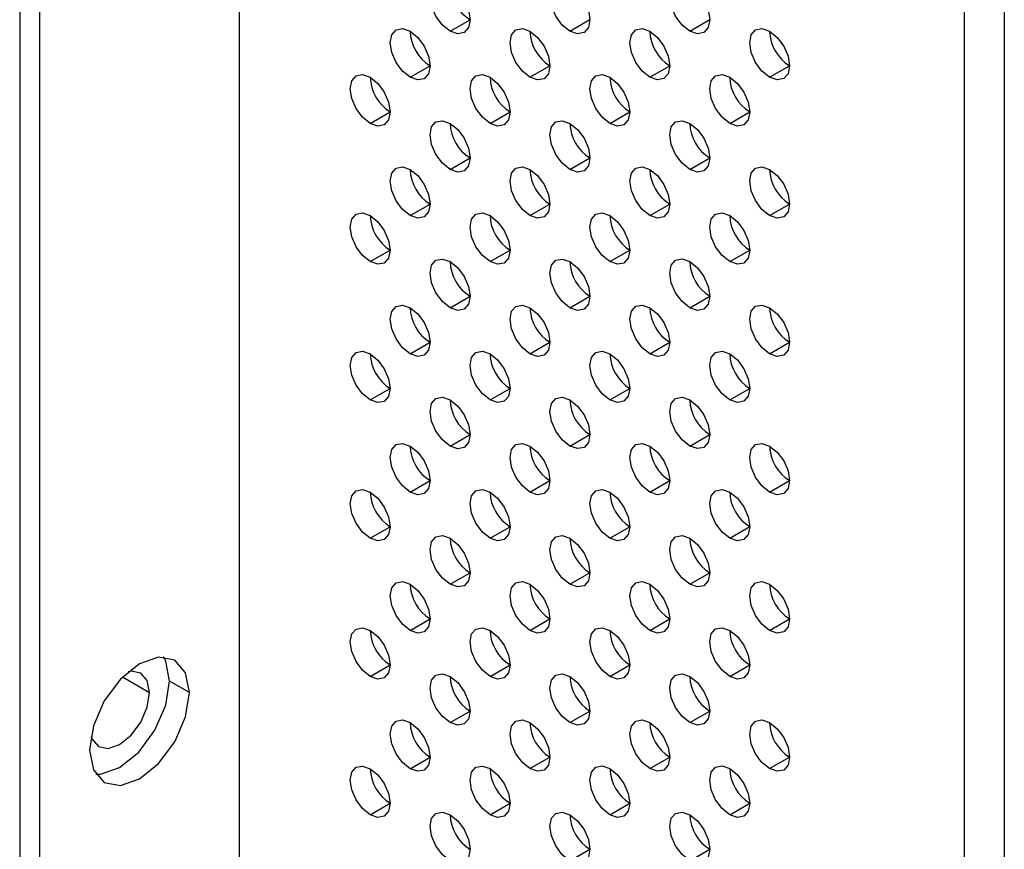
# Model space of a CAD drawing. Header units: millimetres. Extents: x 0 to 1118, y 0 to 864.
# Tile 179 of 256: x 926.06 to 930.42, y 676.59 to 680.26. Entities that reach past the tile are written whole.
import ezdxf

# ---------------------------------------------------------------- set-up
doc = ezdxf.new("R2010")
doc.units = ezdxf.units.MM

msp = doc.modelspace()

# ---------------------------------------------------------------- linework, layer by layer
at = {"color": 7, "linetype": 'Continuous', "lineweight": 25}
for p, q in [((927.0324, 672.3508), (927.0324, 697.8941)), ((926.0602, 697.1286), (926.0602, 672.1629)), ((926.1486, 672.1119), (926.1486, 697.0776)), ((930.2409, 631.1206), (930.2409, 696.0623)), ((930.4177, 696.0623), (930.4177, 631.1206)), ((927.9649, 680.2084), (928.0533, 680.2594)), ((928.4953, 680.2085), (928.5837, 680.2595)), ((929.0256, 680.2085), (929.114, 680.2595)), ((927.7882, 680.0043), (927.8765, 680.0553)), ((928.3185, 680.0043), (928.4069, 680.0553)), ((928.8488, 680.0044), (928.9372, 680.0554)), ((929.3791, 680.0044), (929.4675, 680.0554)), ((927.6114, 679.8001), (927.6998, 679.8511)), ((928.1417, 679.8001), (928.2301, 679.8512)), ((928.672, 679.8002), (928.7604, 679.8512)), ((929.2024, 679.8002), (929.2908, 679.8513)), ((927.9649, 679.596), (928.0533, 679.647)), ((928.4953, 679.596), (928.5837, 679.6471)), ((929.0256, 679.5961), (929.114, 679.6471)), ((927.7882, 679.3918), (927.8765, 679.4429)), ((928.3185, 679.3919), (928.4069, 679.4429)), ((928.8488, 679.3919), (928.9372, 679.443)), ((929.3791, 679.392), (929.4675, 679.443)), ((927.6114, 679.1877), (927.6998, 679.2387)), ((928.1417, 679.1877), (928.2301, 679.2388)), ((928.672, 679.1878), (928.7604, 679.2388)), ((929.2024, 679.1878), (929.2908, 679.2389)), ((927.9649, 678.9836), (928.0533, 679.0346)), ((928.4953, 678.9836), (928.5837, 679.0347)), ((929.0256, 678.9837), (929.114, 679.0347)), ((927.7882, 678.7794), (927.8765, 678.8305)), ((928.3185, 678.7795), (928.4069, 678.8305)), ((928.8488, 678.7795), (928.9372, 678.8306)), ((929.3791, 678.7796), (929.4675, 678.8306)), ((927.6114, 678.5753), (927.6998, 678.6263)), ((928.1417, 678.5753), (928.2301, 678.6264)), ((928.672, 678.5754), (928.7604, 678.6264)), ((929.2024, 678.5754), (929.2908, 678.6265)), ((927.9649, 678.3712), (928.0533, 678.4222)), ((928.4953, 678.3712), (928.5837, 678.4223)), ((929.0256, 678.3713), (929.114, 678.4223)), ((927.7882, 678.167), (927.8765, 678.2181)), ((928.3185, 678.1671), (928.4069, 678.2181)), ((928.8488, 678.1671), (928.9372, 678.2182)), ((929.3791, 678.1672), (929.4675, 678.2182)), ((927.6114, 677.9629), (927.6998, 678.0139)), ((928.1417, 677.9629), (928.2301, 678.014)), ((928.672, 677.963), (928.7604, 678.014)), ((929.2024, 677.963), (929.2908, 678.0141)), ((927.9649, 677.7588), (928.0533, 677.8098)), ((928.4953, 677.7588), (928.5837, 677.8099)), ((929.0256, 677.7589), (929.114, 677.8099)), ((927.7882, 677.5546), (927.8765, 677.6057)), ((928.3185, 677.5547), (928.4069, 677.6057)), ((928.8488, 677.5547), (928.9372, 677.6058)), ((929.3791, 677.5548), (929.4675, 677.6058)), ((927.6114, 677.3505), (927.6998, 677.4015)), ((928.1417, 677.3505), (928.2301, 677.4016)), ((928.672, 677.3506), (928.7604, 677.4016)), ((929.2024, 677.3506), (929.2908, 677.4017)), ((926.8115, 677.2795), (926.7231, 677.3305)), ((927.9649, 677.1464), (928.0533, 677.1974)), ((928.4953, 677.1464), (928.5837, 677.1975)), ((929.0256, 677.1465), (929.114, 677.1975)), ((927.7882, 676.9422), (927.8765, 676.9932)), ((928.3185, 676.9423), (928.4069, 676.9933)), ((928.8488, 676.9423), (928.9372, 676.9933)), ((929.3791, 676.9424), (929.4675, 676.9934)), ((927.6114, 676.7381), (927.6998, 676.7891)), ((928.1417, 676.7381), (928.2301, 676.7891)), ((928.672, 676.7382), (928.7604, 676.7892)), ((929.2024, 676.7382), (929.2908, 676.7892)), ((928.4953, 676.534), (928.5837, 676.585)), ((929.0256, 676.5341), (929.114, 676.5851))]:
    msp.add_line(p, q, dxfattribs=at)
at = {"color": 8, "linetype": 'Continuous', "lineweight": 25}
msp.add_line((926.5153, 677.3484), (926.6347, 677.2795), dxfattribs=at)
at = {"color": 7, "linetype": 'Continuous', "lineweight": 25, "flags": 128}
for points in [[(927.9649, 680.2084), (927.9311, 680.2357), (927.9024, 680.2744), (927.8833, 680.3186), (927.8765, 680.3615), (927.8833, 680.3967), (927.9024, 680.4187), (927.9311, 680.4243), (927.9649, 680.4125)], [(927.9649, 680.4125), (927.9988, 680.3852), (928.0274, 680.3466), (928.0466, 680.3024), (928.0533, 680.2594), (928.0466, 680.2243), (928.0274, 680.2022), (927.9988, 680.1966), (927.9649, 680.2084)], [(928.4953, 680.2085), (928.4614, 680.2357), (928.4328, 680.2744), (928.4136, 680.3186), (928.4069, 680.3615), (928.4136, 680.3967), (928.4328, 680.4188), (928.4614, 680.4243), (928.4953, 680.4126)], [(928.4953, 680.4126), (928.5291, 680.3853), (928.5578, 680.3466), (928.5769, 680.3024), (928.5837, 680.2595), (928.5769, 680.2243), (928.5578, 680.2023), (928.5291, 680.1967), (928.4953, 680.2085)], [(929.0256, 680.2085), (928.9918, 680.2358), (928.9631, 680.2745), (928.9439, 680.3187), (928.9372, 680.3616), (928.9439, 680.3968), (928.9631, 680.4188), (928.9918, 680.4244), (929.0256, 680.4126)], [(929.0256, 680.4126), (929.0594, 680.3853), (929.0881, 680.3467), (929.1073, 680.3025), (929.114, 680.2595), (929.1073, 680.2244), (929.0881, 680.2023), (929.0594, 680.1967), (929.0256, 680.2085)], [(927.7882, 680.0043), (927.7543, 680.0315), (927.7257, 680.0702), (927.7065, 680.1144), (927.6998, 680.1573), (927.7065, 680.1925), (927.7257, 680.2146), (927.7543, 680.2201), (927.7882, 680.2084)], [(928.3185, 680.0043), (928.2847, 680.0316), (928.256, 680.0703), (928.2368, 680.1145), (928.2301, 680.1574), (928.2368, 680.1926), (928.256, 680.2146), (928.2847, 680.2202), (928.3185, 680.2084)], [(928.8488, 680.0044), (928.815, 680.0316), (928.7863, 680.0703), (928.7672, 680.1145), (928.7604, 680.1574), (928.7672, 680.1926), (928.7863, 680.2147), (928.815, 680.2202), (928.8488, 680.2085)], [(929.3791, 680.0044), (929.3453, 680.0317), (929.3166, 680.0704), (929.2975, 680.1146), (929.2908, 680.1575), (929.2975, 680.1927), (929.3166, 680.2147), (929.3453, 680.2203), (929.3791, 680.2085)], [(927.7882, 680.2084), (927.822, 680.1811), (927.8507, 680.1424), (927.8698, 680.0982), (927.8765, 680.0553), (927.8698, 680.0201), (927.8507, 679.9981), (927.822, 679.9925), (927.7882, 680.0043)], [(928.3185, 680.2084), (928.3523, 680.1811), (928.381, 680.1425), (928.4001, 680.0983), (928.4069, 680.0553), (928.4001, 680.0202), (928.381, 679.9981), (928.3523, 679.9925), (928.3185, 680.0043)], [(928.8488, 680.2085), (928.8826, 680.1812), (928.9113, 680.1425), (928.9305, 680.0983), (928.9372, 680.0554), (928.9305, 680.0202), (928.9113, 679.9982), (928.8826, 679.9926), (928.8488, 680.0044)], [(929.3791, 680.2085), (929.413, 680.1812), (929.4416, 680.1426), (929.4608, 680.0984), (929.4675, 680.0554), (929.4608, 680.0203), (929.4416, 679.9982), (929.413, 679.9926), (929.3791, 680.0044)], [(927.6114, 679.8001), (927.5776, 679.8274), (927.5489, 679.8661), (927.5297, 679.9102), (927.523, 679.9532), (927.5297, 679.9884), (927.5489, 680.0104), (927.5776, 680.016), (927.6114, 680.0042)], [(927.6114, 680.0042), (927.6452, 679.9769), (927.6739, 679.9383), (927.693, 679.8941), (927.6998, 679.8511), (927.693, 679.816), (927.6739, 679.7939), (927.6452, 679.7883), (927.6114, 679.8001)], [(928.1417, 679.8001), (928.1079, 679.8274), (928.0792, 679.8661), (928.06, 679.9103), (928.0533, 679.9532), (928.06, 679.9884), (928.0792, 680.0105), (928.1079, 680.016), (928.1417, 680.0043)], [(928.1417, 680.0043), (928.1755, 679.977), (928.2042, 679.9383), (928.2234, 679.8941), (928.2301, 679.8512), (928.2234, 679.816), (928.2042, 679.794), (928.1755, 679.7884), (928.1417, 679.8001)], [(928.672, 679.8002), (928.6382, 679.8275), (928.6095, 679.8662), (928.5904, 679.9103), (928.5837, 679.9533), (928.5904, 679.9885), (928.6095, 680.0105), (928.6382, 680.0161), (928.672, 680.0043)], [(928.672, 680.0043), (928.7059, 679.977), (928.7345, 679.9384), (928.7537, 679.8942), (928.7604, 679.8512), (928.7537, 679.8161), (928.7345, 679.794), (928.7059, 679.7884), (928.672, 679.8002)], [(929.2024, 679.8002), (929.1685, 679.8275), (929.1399, 679.8662), (929.1207, 679.9104), (929.114, 679.9533), (929.1207, 679.9885), (929.1399, 680.0106), (929.1685, 680.0161), (929.2024, 680.0044)], [(929.2024, 680.0044), (929.2362, 679.9771), (929.2649, 679.9384), (929.284, 679.8942), (929.2908, 679.8513), (929.284, 679.8161), (929.2649, 679.7941), (929.2362, 679.7885), (929.2024, 679.8002)], [(927.9649, 679.596), (927.9311, 679.6233), (927.9024, 679.662), (927.8833, 679.7061), (927.8765, 679.7491), (927.8833, 679.7843), (927.9024, 679.8063), (927.9311, 679.8119), (927.9649, 679.8001)], [(927.9649, 679.8001), (927.9988, 679.7728), (928.0274, 679.7342), (928.0466, 679.69), (928.0533, 679.647), (928.0466, 679.6119), (928.0274, 679.5898), (927.9988, 679.5842), (927.9649, 679.596)], [(928.4953, 679.596), (928.4614, 679.6233), (928.4328, 679.662), (928.4136, 679.7062), (928.4069, 679.7491), (928.4136, 679.7843), (928.4328, 679.8064), (928.4614, 679.8119), (928.4953, 679.8002)], [(928.4953, 679.8002), (928.5291, 679.7729), (928.5578, 679.7342), (928.5769, 679.69), (928.5837, 679.6471), (928.5769, 679.6119), (928.5578, 679.5899), (928.5291, 679.5843), (928.4953, 679.596)], [(929.0256, 679.5961), (928.9918, 679.6234), (928.9631, 679.6621), (928.9439, 679.7062), (928.9372, 679.7492), (928.9439, 679.7844), (928.9631, 679.8064), (928.9918, 679.812), (929.0256, 679.8002)], [(929.0256, 679.8002), (929.0594, 679.7729), (929.0881, 679.7343), (929.1073, 679.6901), (929.114, 679.6471), (929.1073, 679.612), (929.0881, 679.5899), (929.0594, 679.5843), (929.0256, 679.5961)], [(927.7882, 679.3918), (927.7543, 679.4191), (927.7257, 679.4578), (927.7065, 679.502), (927.6998, 679.5449), (927.7065, 679.5801), (927.7257, 679.6022), (927.7543, 679.6077), (927.7882, 679.596)], [(928.3185, 679.3919), (928.2847, 679.4192), (928.256, 679.4579), (928.2368, 679.502), (928.2301, 679.545), (928.2368, 679.5802), (928.256, 679.6022), (928.2847, 679.6078), (928.3185, 679.596)], [(928.8488, 679.3919), (928.815, 679.4192), (928.7863, 679.4579), (928.7672, 679.5021), (928.7604, 679.545), (928.7672, 679.5802), (928.7863, 679.6023), (928.815, 679.6078), (928.8488, 679.5961)], [(929.3791, 679.392), (929.3453, 679.4193), (929.3166, 679.458), (929.2975, 679.5021), (929.2908, 679.5451), (929.2975, 679.5803), (929.3166, 679.6023), (929.3453, 679.6079), (929.3791, 679.5961)], [(927.7882, 679.596), (927.822, 679.5687), (927.8507, 679.53), (927.8698, 679.4858), (927.8765, 679.4429), (927.8698, 679.4077), (927.8507, 679.3857), (927.822, 679.3801), (927.7882, 679.3918)], [(928.3185, 679.596), (928.3523, 679.5687), (928.381, 679.5301), (928.4001, 679.4859), (928.4069, 679.4429), (928.4001, 679.4078), (928.381, 679.3857), (928.3523, 679.3801), (928.3185, 679.3919)], [(928.8488, 679.5961), (928.8826, 679.5688), (928.9113, 679.5301), (928.9305, 679.4859), (928.9372, 679.443), (928.9305, 679.4078), (928.9113, 679.3858), (928.8826, 679.3802), (928.8488, 679.3919)], [(929.3791, 679.5961), (929.413, 679.5688), (929.4416, 679.5302), (929.4608, 679.486), (929.4675, 679.443), (929.4608, 679.4079), (929.4416, 679.3858), (929.413, 679.3802), (929.3791, 679.392)], [(927.6114, 679.1877), (927.5776, 679.215), (927.5489, 679.2537), (927.5297, 679.2978), (927.523, 679.3408), (927.5297, 679.376), (927.5489, 679.398), (927.5776, 679.4036), (927.6114, 679.3918)], [(927.6114, 679.3918), (927.6452, 679.3645), (927.6739, 679.3259), (927.693, 679.2817), (927.6998, 679.2387), (927.693, 679.2036), (927.6739, 679.1815), (927.6452, 679.1759), (927.6114, 679.1877)], [(928.1417, 679.1877), (928.1079, 679.215), (928.0792, 679.2537), (928.06, 679.2979), (928.0533, 679.3408), (928.06, 679.376), (928.0792, 679.3981), (928.1079, 679.4036), (928.1417, 679.3919)], [(928.1417, 679.3919), (928.1755, 679.3646), (928.2042, 679.3259), (928.2234, 679.2817), (928.2301, 679.2388), (928.2234, 679.2036), (928.2042, 679.1816), (928.1755, 679.176), (928.1417, 679.1877)], [(928.672, 679.1878), (928.6382, 679.2151), (928.6095, 679.2538), (928.5904, 679.2979), (928.5837, 679.3409), (928.5904, 679.3761), (928.6095, 679.3981), (928.6382, 679.4037), (928.672, 679.3919)], [(928.672, 679.3919), (928.7059, 679.3646), (928.7345, 679.326), (928.7537, 679.2818), (928.7604, 679.2388), (928.7537, 679.2037), (928.7345, 679.1816), (928.7059, 679.176), (928.672, 679.1878)], [(929.2024, 679.1878), (929.1685, 679.2151), (929.1399, 679.2538), (929.1207, 679.298), (929.114, 679.3409), (929.1207, 679.3761), (929.1399, 679.3982), (929.1685, 679.4037), (929.2024, 679.392)], [(929.2024, 679.392), (929.2362, 679.3647), (929.2649, 679.326), (929.284, 679.2818), (929.2908, 679.2389), (929.284, 679.2037), (929.2649, 679.1817), (929.2362, 679.1761), (929.2024, 679.1878)], [(927.9649, 678.9836), (927.9311, 679.0109), (927.9024, 679.0496), (927.8833, 679.0937), (927.8765, 679.1367), (927.8833, 679.1719), (927.9024, 679.1939), (927.9311, 679.1995), (927.9649, 679.1877)], [(927.9649, 679.1877), (927.9988, 679.1604), (928.0274, 679.1218), (928.0466, 679.0776), (928.0533, 679.0346), (928.0466, 678.9995), (928.0274, 678.9774), (927.9988, 678.9718), (927.9649, 678.9836)], [(928.4953, 678.9836), (928.4614, 679.0109), (928.4328, 679.0496), (928.4136, 679.0938), (928.4069, 679.1367), (928.4136, 679.1719), (928.4328, 679.194), (928.4614, 679.1995), (928.4953, 679.1878)], [(928.4953, 679.1878), (928.5291, 679.1605), (928.5578, 679.1218), (928.5769, 679.0776), (928.5837, 679.0347), (928.5769, 678.9995), (928.5578, 678.9775), (928.5291, 678.9719), (928.4953, 678.9836)], [(929.0256, 678.9837), (928.9918, 679.011), (928.9631, 679.0497), (928.9439, 679.0938), (928.9372, 679.1368), (928.9439, 679.172), (928.9631, 679.194), (928.9918, 679.1996), (929.0256, 679.1878)], [(929.0256, 679.1878), (929.0594, 679.1605), (929.0881, 679.1219), (929.1073, 679.0777), (929.114, 679.0347), (929.1073, 678.9996), (929.0881, 678.9775), (929.0594, 678.9719), (929.0256, 678.9837)], [(927.7882, 678.7794), (927.7543, 678.8067), (927.7257, 678.8454), (927.7065, 678.8896), (927.6998, 678.9325), (927.7065, 678.9677), (927.7257, 678.9898), (927.7543, 678.9953), (927.7882, 678.9836)], [(928.3185, 678.7795), (928.2847, 678.8068), (928.256, 678.8455), (928.2368, 678.8896), (928.2301, 678.9326), (928.2368, 678.9678), (928.256, 678.9898), (928.2847, 678.9954), (928.3185, 678.9836)], [(928.8488, 678.7795), (928.815, 678.8068), (928.7863, 678.8455), (928.7672, 678.8897), (928.7604, 678.9326), (928.7672, 678.9678), (928.7863, 678.9899), (928.815, 678.9954), (928.8488, 678.9837)], [(929.3791, 678.7796), (929.3453, 678.8069), (929.3166, 678.8456), (929.2975, 678.8897), (929.2908, 678.9327), (929.2975, 678.9679), (929.3166, 678.9899), (929.3453, 678.9955), (929.3791, 678.9837)], [(927.7882, 678.9836), (927.822, 678.9563), (927.8507, 678.9176), (927.8698, 678.8734), (927.8765, 678.8305), (927.8698, 678.7953), (927.8507, 678.7733), (927.822, 678.7677), (927.7882, 678.7794)], [(928.3185, 678.9836), (928.3523, 678.9563), (928.381, 678.9176), (928.4001, 678.8735), (928.4069, 678.8305), (928.4001, 678.7954), (928.381, 678.7733), (928.3523, 678.7677), (928.3185, 678.7795)], [(928.8488, 678.9837), (928.8826, 678.9564), (928.9113, 678.9177), (928.9305, 678.8735), (928.9372, 678.8306), (928.9305, 678.7954), (928.9113, 678.7734), (928.8826, 678.7678), (928.8488, 678.7795)], [(929.3791, 678.9837), (929.413, 678.9564), (929.4416, 678.9177), (929.4608, 678.8736), (929.4675, 678.8306), (929.4608, 678.7955), (929.4416, 678.7734), (929.413, 678.7678), (929.3791, 678.7796)], [(927.6114, 678.5753), (927.5776, 678.6026), (927.5489, 678.6413), (927.5297, 678.6854), (927.523, 678.7284), (927.5297, 678.7636), (927.5489, 678.7856), (927.5776, 678.7912), (927.6114, 678.7794)], [(927.6114, 678.7794), (927.6452, 678.7521), (927.6739, 678.7134), (927.693, 678.6693), (927.6998, 678.6263), (927.693, 678.5912), (927.6739, 678.5691), (927.6452, 678.5635), (927.6114, 678.5753)], [(928.1417, 678.5753), (928.1079, 678.6026), (928.0792, 678.6413), (928.06, 678.6855), (928.0533, 678.7284), (928.06, 678.7636), (928.0792, 678.7857), (928.1079, 678.7912), (928.1417, 678.7795)], [(928.1417, 678.7795), (928.1755, 678.7522), (928.2042, 678.7135), (928.2234, 678.6693), (928.2301, 678.6264), (928.2234, 678.5912), (928.2042, 678.5692), (928.1755, 678.5636), (928.1417, 678.5753)], [(928.672, 678.5754), (928.6382, 678.6027), (928.6095, 678.6414), (928.5904, 678.6855), (928.5837, 678.7285), (928.5904, 678.7637), (928.6095, 678.7857), (928.6382, 678.7913), (928.672, 678.7795)], [(928.672, 678.7795), (928.7059, 678.7522), (928.7345, 678.7135), (928.7537, 678.6694), (928.7604, 678.6264), (928.7537, 678.5913), (928.7345, 678.5692), (928.7059, 678.5636), (928.672, 678.5754)], [(929.2024, 678.5754), (929.1685, 678.6027), (929.1399, 678.6414), (929.1207, 678.6856), (929.114, 678.7285), (929.1207, 678.7637), (929.1399, 678.7858), (929.1685, 678.7913), (929.2024, 678.7796)], [(929.2024, 678.7796), (929.2362, 678.7523), (929.2649, 678.7136), (929.284, 678.6694), (929.2908, 678.6265), (929.284, 678.5913), (929.2649, 678.5693), (929.2362, 678.5637), (929.2024, 678.5754)], [(927.9649, 678.3712), (927.9311, 678.3985), (927.9024, 678.4372), (927.8833, 678.4813), (927.8765, 678.5243), (927.8833, 678.5595), (927.9024, 678.5815), (927.9311, 678.5871), (927.9649, 678.5753)], [(927.9649, 678.5753), (927.9988, 678.548), (928.0274, 678.5093), (928.0466, 678.4652), (928.0533, 678.4222), (928.0466, 678.3871), (928.0274, 678.365), (927.9988, 678.3594), (927.9649, 678.3712)], [(928.4953, 678.3712), (928.4614, 678.3985), (928.4328, 678.4372), (928.4136, 678.4814), (928.4069, 678.5243), (928.4136, 678.5595), (928.4328, 678.5816), (928.4614, 678.5871), (928.4953, 678.5754)], [(928.4953, 678.5754), (928.5291, 678.5481), (928.5578, 678.5094), (928.5769, 678.4652), (928.5837, 678.4223), (928.5769, 678.3871), (928.5578, 678.3651), (928.5291, 678.3595), (928.4953, 678.3712)], [(929.0256, 678.3713), (928.9918, 678.3986), (928.9631, 678.4373), (928.9439, 678.4814), (928.9372, 678.5244), (928.9439, 678.5596), (928.9631, 678.5816), (928.9918, 678.5872), (929.0256, 678.5754)], [(929.0256, 678.5754), (929.0594, 678.5481), (929.0881, 678.5094), (929.1073, 678.4653), (929.114, 678.4223), (929.1073, 678.3872), (929.0881, 678.3651), (929.0594, 678.3595), (929.0256, 678.3713)], [(927.7882, 678.167), (927.7543, 678.1943), (927.7257, 678.233), (927.7065, 678.2772), (927.6998, 678.3201), (927.7065, 678.3553), (927.7257, 678.3774), (927.7543, 678.3829), (927.7882, 678.3712)], [(928.3185, 678.1671), (928.2847, 678.1944), (928.256, 678.2331), (928.2368, 678.2772), (928.2301, 678.3202), (928.2368, 678.3554), (928.256, 678.3774), (928.2847, 678.383), (928.3185, 678.3712)], [(928.8488, 678.1671), (928.815, 678.1944), (928.7863, 678.2331), (928.7672, 678.2773), (928.7604, 678.3202), (928.7672, 678.3554), (928.7863, 678.3775), (928.815, 678.383), (928.8488, 678.3713)], [(929.3791, 678.1672), (929.3453, 678.1945), (929.3166, 678.2332), (929.2975, 678.2773), (929.2908, 678.3203), (929.2975, 678.3555), (929.3166, 678.3775), (929.3453, 678.3831), (929.3791, 678.3713)], [(927.7882, 678.3712), (927.822, 678.3439), (927.8507, 678.3052), (927.8698, 678.261), (927.8765, 678.2181), (927.8698, 678.1829), (927.8507, 678.1608), (927.822, 678.1553), (927.7882, 678.167)], [(928.3185, 678.3712), (928.3523, 678.3439), (928.381, 678.3052), (928.4001, 678.2611), (928.4069, 678.2181), (928.4001, 678.183), (928.381, 678.1609), (928.3523, 678.1553), (928.3185, 678.1671)], [(928.8488, 678.3713), (928.8826, 678.344), (928.9113, 678.3053), (928.9305, 678.2611), (928.9372, 678.2182), (928.9305, 678.183), (928.9113, 678.1609), (928.8826, 678.1554), (928.8488, 678.1671)], [(929.3791, 678.3713), (929.413, 678.344), (929.4416, 678.3053), (929.4608, 678.2612), (929.4675, 678.2182), (929.4608, 678.1831), (929.4416, 678.161), (929.413, 678.1554), (929.3791, 678.1672)], [(927.6114, 677.9629), (927.5776, 677.9902), (927.5489, 678.0289), (927.5297, 678.073), (927.523, 678.116), (927.5297, 678.1512), (927.5489, 678.1732), (927.5776, 678.1788), (927.6114, 678.167)], [(927.6114, 678.167), (927.6452, 678.1397), (927.6739, 678.101), (927.693, 678.0569), (927.6998, 678.0139), (927.693, 677.9787), (927.6739, 677.9567), (927.6452, 677.9511), (927.6114, 677.9629)], [(928.1417, 677.9629), (928.1079, 677.9902), (928.0792, 678.0289), (928.06, 678.0731), (928.0533, 678.116), (928.06, 678.1512), (928.0792, 678.1733), (928.1079, 678.1788), (928.1417, 678.1671)], [(928.1417, 678.1671), (928.1755, 678.1398), (928.2042, 678.1011), (928.2234, 678.0569), (928.2301, 678.014), (928.2234, 677.9788), (928.2042, 677.9567), (928.1755, 677.9512), (928.1417, 677.9629)], [(928.672, 677.963), (928.6382, 677.9903), (928.6095, 678.029), (928.5904, 678.0731), (928.5837, 678.1161), (928.5904, 678.1513), (928.6095, 678.1733), (928.6382, 678.1789), (928.672, 678.1671)], [(928.672, 678.1671), (928.7059, 678.1398), (928.7345, 678.1011), (928.7537, 678.057), (928.7604, 678.014), (928.7537, 677.9788), (928.7345, 677.9568), (928.7059, 677.9512), (928.672, 677.963)], [(929.2024, 677.963), (929.1685, 677.9903), (929.1399, 678.029), (929.1207, 678.0732), (929.114, 678.1161), (929.1207, 678.1513), (929.1399, 678.1734), (929.1685, 678.1789), (929.2024, 678.1672)], [(929.2024, 678.1672), (929.2362, 678.1399), (929.2649, 678.1012), (929.284, 678.057), (929.2908, 678.0141), (929.284, 677.9789), (929.2649, 677.9568), (929.2362, 677.9513), (929.2024, 677.963)], [(927.9649, 677.7588), (927.9311, 677.7861), (927.9024, 677.8248), (927.8833, 677.8689), (927.8765, 677.9119), (927.8833, 677.947), (927.9024, 677.9691), (927.9311, 677.9747), (927.9649, 677.9629)], [(927.9649, 677.9629), (927.9988, 677.9356), (928.0274, 677.8969), (928.0466, 677.8528), (928.0533, 677.8098), (928.0466, 677.7746), (928.0274, 677.7526), (927.9988, 677.747), (927.9649, 677.7588)], [(928.4953, 677.7588), (928.4614, 677.7861), (928.4328, 677.8248), (928.4136, 677.869), (928.4069, 677.9119), (928.4136, 677.9471), (928.4328, 677.9692), (928.4614, 677.9747), (928.4953, 677.963)], [(928.4953, 677.963), (928.5291, 677.9357), (928.5578, 677.897), (928.5769, 677.8528), (928.5837, 677.8099), (928.5769, 677.7747), (928.5578, 677.7526), (928.5291, 677.7471), (928.4953, 677.7588)], [(929.0256, 677.7589), (928.9918, 677.7862), (928.9631, 677.8249), (928.9439, 677.869), (928.9372, 677.912), (928.9439, 677.9471), (928.9631, 677.9692), (928.9918, 677.9748), (929.0256, 677.963)], [(929.0256, 677.963), (929.0594, 677.9357), (929.0881, 677.897), (929.1073, 677.8529), (929.114, 677.8099), (929.1073, 677.7747), (929.0881, 677.7527), (929.0594, 677.7471), (929.0256, 677.7589)], [(927.7882, 677.5546), (927.7543, 677.5819), (927.7257, 677.6206), (927.7065, 677.6648), (927.6998, 677.7077), (927.7065, 677.7429), (927.7257, 677.7649), (927.7543, 677.7705), (927.7882, 677.7588)], [(927.7882, 677.7588), (927.822, 677.7315), (927.8507, 677.6928), (927.8698, 677.6486), (927.8765, 677.6057), (927.8698, 677.5705), (927.8507, 677.5484), (927.822, 677.5429), (927.7882, 677.5546)], [(928.3185, 677.5547), (928.2847, 677.582), (928.256, 677.6207), (928.2368, 677.6648), (928.2301, 677.7078), (928.2368, 677.7429), (928.256, 677.765), (928.2847, 677.7706), (928.3185, 677.7588)], [(928.3185, 677.7588), (928.3523, 677.7315), (928.381, 677.6928), (928.4001, 677.6487), (928.4069, 677.6057), (928.4001, 677.5705), (928.381, 677.5485), (928.3523, 677.5429), (928.3185, 677.5547)], [(928.8488, 677.5547), (928.815, 677.582), (928.7863, 677.6207), (928.7672, 677.6649), (928.7604, 677.7078), (928.7672, 677.743), (928.7863, 677.765), (928.815, 677.7706), (928.8488, 677.7589)], [(928.8488, 677.7589), (928.8826, 677.7316), (928.9113, 677.6929), (928.9305, 677.6487), (928.9372, 677.6058), (928.9305, 677.5706), (928.9113, 677.5485), (928.8826, 677.543), (928.8488, 677.5547)], [(929.3791, 677.5548), (929.3453, 677.5821), (929.3166, 677.6208), (929.2975, 677.6649), (929.2908, 677.7079), (929.2975, 677.743), (929.3166, 677.7651), (929.3453, 677.7707), (929.3791, 677.7589)], [(929.3791, 677.7589), (929.413, 677.7316), (929.4416, 677.6929), (929.4608, 677.6488), (929.4675, 677.6058), (929.4608, 677.5706), (929.4416, 677.5486), (929.413, 677.543), (929.3791, 677.5548)], [(927.6114, 677.3505), (927.5776, 677.3778), (927.5489, 677.4165), (927.5297, 677.4606), (927.523, 677.5036), (927.5297, 677.5387), (927.5489, 677.5608), (927.5776, 677.5664), (927.6114, 677.5546)], [(928.1417, 677.3505), (928.1079, 677.3778), (928.0792, 677.4165), (928.06, 677.4607), (928.0533, 677.5036), (928.06, 677.5388), (928.0792, 677.5608), (928.1079, 677.5664), (928.1417, 677.5547)], [(928.672, 677.3506), (928.6382, 677.3779), (928.6095, 677.4166), (928.5904, 677.4607), (928.5837, 677.5037), (928.5904, 677.5388), (928.6095, 677.5609), (928.6382, 677.5665), (928.672, 677.5547)], [(929.2024, 677.3506), (929.1685, 677.3779), (929.1399, 677.4166), (929.1207, 677.4608), (929.114, 677.5037), (929.1207, 677.5389), (929.1399, 677.5609), (929.1685, 677.5665), (929.2024, 677.5548)], [(929.2024, 677.5548), (929.2362, 677.5275), (929.2649, 677.4888), (929.284, 677.4446), (929.2908, 677.4017), (929.284, 677.3665), (929.2649, 677.3444), (929.2362, 677.3389), (929.2024, 677.3506)], [(927.6114, 677.5546), (927.6452, 677.5273), (927.6739, 677.4886), (927.693, 677.4445), (927.6998, 677.4015), (927.693, 677.3663), (927.6739, 677.3443), (927.6452, 677.3387), (927.6114, 677.3505)], [(928.1417, 677.5547), (928.1755, 677.5274), (928.2042, 677.4887), (928.2234, 677.4445), (928.2301, 677.4016), (928.2234, 677.3664), (928.2042, 677.3443), (928.1755, 677.3388), (928.1417, 677.3505)], [(928.672, 677.5547), (928.7059, 677.5274), (928.7345, 677.4887), (928.7537, 677.4446), (928.7604, 677.4016), (928.7537, 677.3664), (928.7345, 677.3444), (928.7059, 677.3388), (928.672, 677.3506)], [(926.8115, 677.2795), (926.7946, 677.3674), (926.7467, 677.4226), (926.6751, 677.4365), (926.5905, 677.4071), (926.5059, 677.3389), (926.4342, 677.2422), (926.3863, 677.1317), (926.3695, 677.0244)], [(926.7231, 677.3305), (926.7063, 677.4185), (926.6962, 677.437)], [(926.6347, 677.2795), (926.6246, 677.3323), (926.5959, 677.3653), (926.5528, 677.3737), (926.5406, 677.3717)], [(927.9649, 677.1464), (927.9311, 677.1737), (927.9024, 677.2124), (927.8833, 677.2565), (927.8765, 677.2995), (927.8833, 677.3346), (927.9024, 677.3567), (927.9311, 677.3623), (927.9649, 677.3505)], [(927.9649, 677.3505), (927.9988, 677.3232), (928.0274, 677.2845), (928.0466, 677.2404), (928.0533, 677.1974), (928.0466, 677.1622), (928.0274, 677.1402), (927.9988, 677.1346), (927.9649, 677.1464)], [(928.4953, 677.1464), (928.4614, 677.1737), (928.4328, 677.2124), (928.4136, 677.2566), (928.4069, 677.2995), (928.4136, 677.3347), (928.4328, 677.3567), (928.4614, 677.3623), (928.4953, 677.3506)], [(928.4953, 677.3506), (928.5291, 677.3233), (928.5578, 677.2846), (928.5769, 677.2404), (928.5837, 677.1975), (928.5769, 677.1623), (928.5578, 677.1402), (928.5291, 677.1347), (928.4953, 677.1464)], [(929.0256, 677.1465), (928.9918, 677.1738), (928.9631, 677.2125), (928.9439, 677.2566), (928.9372, 677.2996), (928.9439, 677.3347), (928.9631, 677.3568), (928.9918, 677.3624), (929.0256, 677.3506)], [(929.0256, 677.3506), (929.0594, 677.3233), (929.0881, 677.2846), (929.1073, 677.2405), (929.114, 677.1975), (929.1073, 677.1623), (929.0881, 677.1403), (929.0594, 677.1347), (929.0256, 677.1465)], [(926.3964, 676.9179), (926.4175, 676.9184), (926.5021, 676.9478), (926.5867, 677.016), (926.6584, 677.1127), (926.7063, 677.2232), (926.7231, 677.3305)], [(926.3695, 677.0244), (926.3863, 676.9364), (926.4342, 676.8813), (926.5059, 676.8674), (926.5905, 676.8968), (926.6751, 676.965), (926.7467, 677.0617), (926.7946, 677.1721), (926.8115, 677.2795)], [(926.3752, 677.0853), (926.3796, 677.0737), (926.4084, 677.0406), (926.4514, 677.0322), (926.5021, 677.0499), (926.5528, 677.0908), (926.5959, 677.1488), (926.6246, 677.2151), (926.6347, 677.2795)], [(927.7882, 676.9422), (927.7543, 676.9695), (927.7257, 677.0082), (927.7065, 677.0524), (927.6998, 677.0953), (927.7065, 677.1305), (927.7257, 677.1525), (927.7543, 677.1581), (927.7882, 677.1464)], [(927.7882, 677.1464), (927.822, 677.1191), (927.8507, 677.0804), (927.8698, 677.0362), (927.8765, 676.9933), (927.8698, 676.9581), (927.8507, 676.936), (927.822, 676.9305), (927.7882, 676.9422)], [(928.3185, 676.9423), (928.2847, 676.9696), (928.256, 677.0082), (928.2368, 677.0524), (928.2301, 677.0954), (928.2368, 677.1305), (928.256, 677.1526), (928.2847, 677.1582), (928.3185, 677.1464)], [(928.3185, 677.1464), (928.3523, 677.1191), (928.381, 677.0804), (928.4001, 677.0363), (928.4069, 676.9933), (928.4001, 676.9581), (928.381, 676.9361), (928.3523, 676.9305), (928.3185, 676.9423)], [(928.8488, 676.9423), (928.815, 676.9696), (928.7863, 677.0083), (928.7672, 677.0525), (928.7604, 677.0954), (928.7672, 677.1306), (928.7863, 677.1526), (928.815, 677.1582), (928.8488, 677.1465)], [(928.8488, 677.1465), (928.8826, 677.1192), (928.9113, 677.0805), (928.9305, 677.0363), (928.9372, 676.9934), (928.9305, 676.9582), (928.9113, 676.9361), (928.8826, 676.9306), (928.8488, 676.9423)], [(929.3791, 676.9424), (929.3453, 676.9697), (929.3166, 677.0083), (929.2975, 677.0525), (929.2908, 677.0955), (929.2975, 677.1306), (929.3166, 677.1527), (929.3453, 677.1583), (929.3791, 677.1465)], [(929.3791, 677.1465), (929.413, 677.1192), (929.4416, 677.0805), (929.4608, 677.0364), (929.4675, 676.9934), (929.4608, 676.9582), (929.4416, 676.9362), (929.413, 676.9306), (929.3791, 676.9424)], [(927.6114, 676.7381), (927.5776, 676.7654), (927.5489, 676.804), (927.5297, 676.8482), (927.523, 676.8912), (927.5297, 676.9263), (927.5489, 676.9484), (927.5776, 676.954), (927.6114, 676.9422)], [(928.1417, 676.7381), (928.1079, 676.7654), (928.0792, 676.8041), (928.06, 676.8483), (928.0533, 676.8912), (928.06, 676.9264), (928.0792, 676.9484), (928.1079, 676.954), (928.1417, 676.9423)], [(928.672, 676.7382), (928.6382, 676.7655), (928.6095, 676.8041), (928.5904, 676.8483), (928.5837, 676.8913), (928.5904, 676.9264), (928.6095, 676.9485), (928.6382, 676.9541), (928.672, 676.9423)], [(929.2024, 676.7382), (929.1685, 676.7655), (929.1399, 676.8042), (929.1207, 676.8484), (929.114, 676.8913), (929.1207, 676.9265), (929.1399, 676.9485), (929.1685, 676.9541), (929.2024, 676.9424)], [(927.6114, 676.9422), (927.6452, 676.9149), (927.6739, 676.8762), (927.693, 676.8321), (927.6998, 676.7891), (927.693, 676.7539), (927.6739, 676.7319), (927.6452, 676.7263), (927.6114, 676.7381)], [(928.1417, 676.9423), (928.1755, 676.915), (928.2042, 676.8763), (928.2234, 676.8321), (928.2301, 676.7892), (928.2234, 676.754), (928.2042, 676.7319), (928.1755, 676.7264), (928.1417, 676.7381)], [(928.672, 676.9423), (928.7059, 676.915), (928.7345, 676.8763), (928.7537, 676.8322), (928.7604, 676.7892), (928.7537, 676.754), (928.7345, 676.732), (928.7059, 676.7264), (928.672, 676.7382)], [(929.2024, 676.9424), (929.2362, 676.9151), (929.2649, 676.8764), (929.284, 676.8322), (929.2908, 676.7893), (929.284, 676.7541), (929.2649, 676.732), (929.2362, 676.7265), (929.2024, 676.7382)], [(927.9649, 676.534), (927.9311, 676.5613), (927.9024, 676.5999), (927.8833, 676.6441), (927.8765, 676.6871), (927.8833, 676.7222), (927.9024, 676.7443), (927.9311, 676.7499), (927.9649, 676.7381)], [(927.9649, 676.7381), (927.9988, 676.7108), (928.0274, 676.6721), (928.0466, 676.628), (928.0533, 676.585), (928.0466, 676.5498), (928.0274, 676.5278), (927.9988, 676.5222), (927.9649, 676.534)], [(928.4953, 676.534), (928.4614, 676.5613), (928.4328, 676.6), (928.4136, 676.6442), (928.4069, 676.6871), (928.4136, 676.7223), (928.4328, 676.7443), (928.4614, 676.7499), (928.4953, 676.7382)], [(928.4953, 676.7382), (928.5291, 676.7109), (928.5578, 676.6722), (928.5769, 676.628), (928.5837, 676.5851), (928.5769, 676.5499), (928.5578, 676.5278), (928.5291, 676.5223), (928.4953, 676.534)], [(929.0256, 676.5341), (928.9918, 676.5614), (928.9631, 676.6), (928.9439, 676.6442), (928.9372, 676.6872), (928.9439, 676.7223), (928.9631, 676.7444), (928.9918, 676.75), (929.0256, 676.7382)], [(929.0256, 676.7382), (929.0594, 676.7109), (929.0881, 676.6722), (929.1073, 676.6281), (929.114, 676.5851), (929.1073, 676.5499), (929.0881, 676.5279), (929.0594, 676.5223), (929.0256, 676.5341)]]:
    msp.add_lwpolyline(points, dxfattribs=at)
at = {"color": 7, "linetype": 'Continuous', "lineweight": 25}
for centre in [(928.1523, 680.4186), (927.9755, 680.2145), (928.5059, 680.2145), (929.0362, 680.2146), (929.5665, 680.2146), (927.7988, 680.0103), (928.3291, 680.0104), (928.8594, 680.0104), (929.3898, 680.0105), (928.1523, 679.8062), (928.6826, 679.8063), (929.213, 679.8063), (927.9755, 679.6021), (928.5059, 679.6021), (929.0362, 679.6022), (929.5665, 679.6022), (927.7988, 679.3979), (928.3291, 679.398), (928.8594, 679.398), (929.3898, 679.3981), (928.1523, 679.1938), (928.6826, 679.1939), (929.213, 679.1939), (927.9755, 678.9897), (928.5059, 678.9897), (929.0362, 678.9898), (929.5665, 678.9898), (927.7988, 678.7855), (928.3291, 678.7856), (928.8594, 678.7856), (929.3898, 678.7857), (928.1523, 678.5814), (928.6826, 678.5815), (929.213, 678.5815), (927.9755, 678.3773), (928.5059, 678.3773), (929.0362, 678.3774), (929.5665, 678.3774), (927.7988, 678.1731), (928.3291, 678.1732), (928.8594, 678.1732), (929.3898, 678.1733), (928.1523, 677.969), (928.6826, 677.9691), (929.213, 677.9691), (927.9755, 677.7649), (928.5059, 677.7649), (929.0362, 677.765), (929.5665, 677.765), (929.3898, 677.5609), (927.7988, 677.5607), (928.3291, 677.5608), (928.8594, 677.5608), (928.1523, 677.3566), (928.6826, 677.3567), (929.213, 677.3567), (927.9755, 677.1525), (928.5059, 677.1525), (929.0362, 677.1526), (929.5665, 677.1526), (927.7988, 676.9483), (928.3291, 676.9484), (928.8594, 676.9484), (929.3898, 676.9485), (928.1523, 676.7442), (928.6826, 676.7443), (929.213, 676.7443)]:
    msp.add_arc(centre, 0.1875, 181.8666, 238.1281, dxfattribs=at)

doc.saveas('drawing.dxf')
